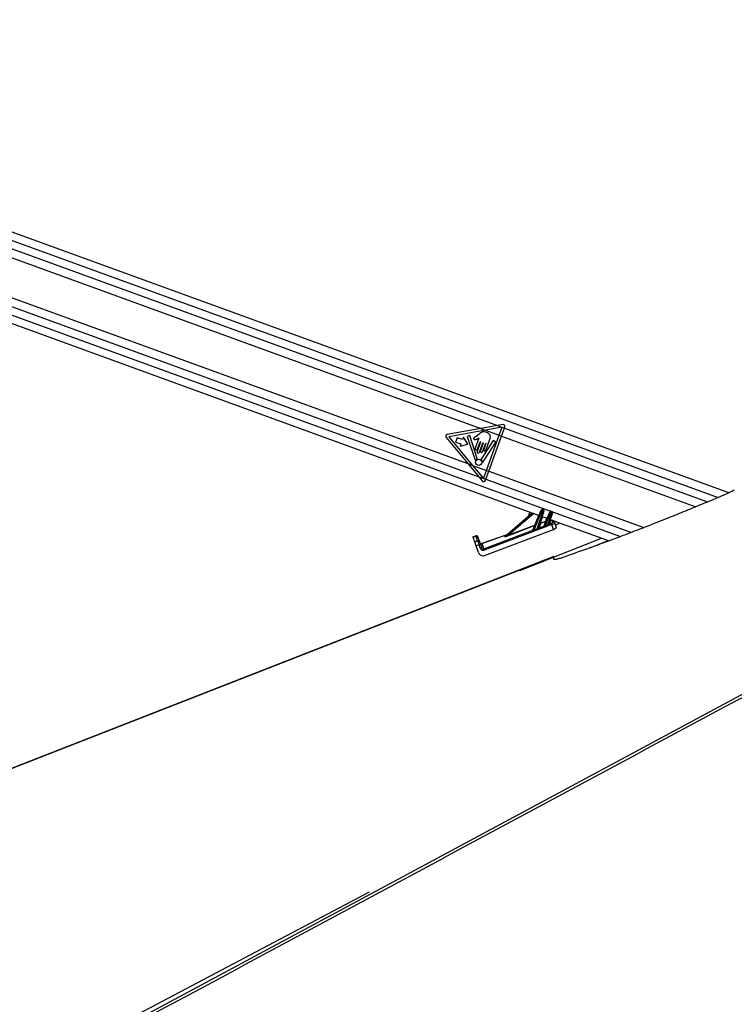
# Model space of a CAD drawing. Header units: millimetres. Extents: x 20 to 26560, y 16 to 18133.
# Tile 44 of 106: x 10151 to 11083, y 6168 to 7453. Entities that reach past the tile are written whole.
import ezdxf

# ---------------------------------------------------------------- set-up
doc = ezdxf.new("R2010")
doc.units = ezdxf.units.MM
doc.header["$LTSCALE"] = 2

msp = doc.modelspace()

# ---------------------------------------------------------------- linework, layer by layer
at = {"color": 7, "linetype": 'Continuous', "lineweight": 25}
for p, q in [((11075.56, 6835.16), (9379.49, 7452.59)), ((9347.8, 7344.93), (10828.36, 6805.96)), ((9718.24, 7295.66), (10752.38, 6919.2)), ((9708.78, 7247.14), (10735.47, 6873.39)), ((10780.86, 6924.31), (10774.23, 6923.12)), ((10752.38, 6919.2), (10708.47, 6911.32)), ((10758.45, 6916.99), (10710.42, 6908.37)), ((10749.94, 6911.91), (10746.04, 6908.87)), ((10774.23, 6923.12), (10752.38, 6919.2)), ((10752.38, 6919.2), (10758.45, 6916.99)), ((10780.05, 6920.86), (10758.45, 6916.99)), ((10758.45, 6916.99), (10776.27, 6910.5)), ((10774.23, 6923.12), (10783.14, 6919.88)), ((10776.27, 6910.5), (10780.05, 6920.86)), ((10779.33, 6909.39), (10783.14, 6919.88)), ((10783.14, 6919.88), (10783.58, 6921.08)), ((10707.03, 6907.36), (10735.47, 6873.39)), ((10710.42, 6908.37), (10741.56, 6871.18)), ((10721.54, 6907.22), (10719.5, 6901.61)), ((10719.5, 6901.61), (10726.38, 6899.11)), ((10728.42, 6904.71), (10721.54, 6907.22)), ((10726.38, 6899.11), (10725.25, 6896.01)), ((10725.25, 6896.01), (10735.33, 6899.02)), ((10729.55, 6907.81), (10728.42, 6904.71)), ((10735.33, 6899.02), (10729.55, 6907.81)), ((10737.87, 6910), (10734.32, 6908.78)), ((10734.32, 6908.78), (10744.86, 6878.05)), ((10747.72, 6880.05), (10737.87, 6910)), ((10749.69, 6906.83), (10744.87, 6893.58)), ((10751.92, 6901.69), (10747.47, 6889.45)), ((10748.09, 6892.41), (10751.52, 6901.84)), ((10750.68, 6888.28), (10755.14, 6900.52)), ((10755.54, 6900.37), (10751.74, 6889.94)), ((10768.53, 6903.63), (10752.82, 6879.28)), ((10754.56, 6888.92), (10758.65, 6900.15)), ((10755.19, 6875.8), (10771.79, 6901.53)), ((10759.05, 6900.01), (10756.06, 6891.79)), ((10758.88, 6890.76), (10764.22, 6905.44)), ((10759.57, 6864.62), (10776.27, 6910.5)), ((10762.62, 6863.51), (10779.33, 6909.39)), ((10771.79, 6901.53), (10768.53, 6903.63)), ((10776.27, 6910.5), (10779.33, 6909.39)), ((10735.47, 6873.39), (10741.56, 6871.18)), ((10735.47, 6873.39), (10749.77, 6856.31)), ((10741.56, 6871.18), (10759.57, 6864.62)), ((10741.56, 6871.18), (10755.78, 6854.19)), ((10755.78, 6854.19), (10759.57, 6864.62)), ((10758.81, 6853.02), (10762.62, 6863.51)), ((10759.57, 6864.62), (10762.62, 6863.51)), ((10749.77, 6856.31), (10758.81, 6853.02)), ((10749.77, 6856.31), (10754.19, 6851.03)), ((10758.35, 6851.76), (10758.81, 6853.02)), ((10783.73, 6778.32), (10819.48, 6809.2)), ((10816.23, 6810.38), (10813.95, 6804.42)), ((10820.62, 6786.8), (10831.09, 6812.72)), ((10832.03, 6812.37), (10821.57, 6786.49)), ((10825.9, 6788.27), (10833.55, 6811.82)), ((10834.49, 6811.48), (10827.56, 6790.14)), ((10831.09, 6812.72), (10831.27, 6813.16)), ((10832.54, 6813.73), (10832.03, 6812.37)), ((10833.55, 6811.82), (10832.03, 6812.37)), ((10832.54, 6813.73), (10834.03, 6813.19)), ((10833.55, 6811.82), (10834.03, 6813.19)), ((10834.64, 6811.94), (10834.49, 6811.48)), ((10835.12, 6792.33), (10842.45, 6810.47)), ((10843.39, 6810.12), (10836.24, 6792.44)), ((10839.66, 6793.81), (10844.79, 6809.61)), ((10845.73, 6809.27), (10841.21, 6795.35)), ((10842.45, 6810.47), (10842.63, 6810.91)), ((10843.9, 6811.48), (10843.39, 6810.12)), ((10844.79, 6809.61), (10843.39, 6810.12)), ((10843.9, 6811.48), (10845.27, 6810.98)), ((10844.79, 6809.61), (10845.27, 6810.98)), ((10845.88, 6809.73), (10845.73, 6809.27)), ((10830.09, 6795.31), (10828.21, 6789.53)), ((10829.92, 6795.74), (10837.07, 6798.44)), ((10830.09, 6795.31), (10829.92, 6795.74)), ((10837.23, 6798), (10830.09, 6795.31)), ((10832.24, 6804.55), (10839.06, 6802.07)), ((10834.83, 6792.06), (10837.23, 6798)), ((10837.23, 6798), (10837.07, 6798.44)), ((10841.74, 6794.61), (10844.29, 6795.56)), ((10842.93, 6800.66), (10919.65, 6772.73)), ((10844.95, 6793.81), (10844.29, 6795.56)), ((10846.04, 6796.61), (10845.18, 6799.08)), ((10847.76, 6797.9), (10848.63, 6795.42)), ((10848.63, 6795.42), (10850.63, 6789.67)), ((10853.04, 6794.9), (10855.55, 6796.07)), ((10756.06, 6762.31), (10820.33, 6786.54)), ((10844.95, 6793.81), (10756.73, 6760.56)), ((10757.07, 6753.65), (10847.12, 6787.58)), ((10788.97, 6780.31), (10822.6, 6792.98)), ((10822.76, 6792.55), (10789.14, 6779.87)), ((10820.33, 6786.54), (10822.76, 6792.55)), ((10820.33, 6786.52), (10820.33, 6786.54)), ((10822.76, 6792.55), (10822.6, 6792.98)), ((10828.19, 6789.5), (10834.84, 6792)), ((10847.12, 6787.58), (10844.95, 6793.81)), ((10742.06, 6778.04), (10745.84, 6779.35)), ((10742.29, 6777.37), (10742.06, 6778.04)), ((10746.07, 6778.68), (10742.29, 6777.37)), ((10744.34, 6771.49), (10742.29, 6777.37)), ((10744.34, 6771.49), (10748.12, 6772.8)), ((10746.19, 6766.18), (10744.34, 6771.49)), ((10746.07, 6778.68), (10745.84, 6779.35)), ((10748.12, 6772.8), (10746.07, 6778.68)), ((10748.39, 6778.12), (10748.61, 6777.49)), ((10748.61, 6777.49), (10750.66, 6771.6)), ((10750.66, 6771.6), (10751.89, 6768.07)), ((10753.56, 6769.36), (10786.76, 6780.93)), ((10783.58, 6778.23), (10784.65, 6779.16)), ((10789.14, 6779.87), (10788.97, 6780.31)), ((10803.12, 6733.92), (10909.61, 6776.38)), ((10749.97, 6767.5), (10746.19, 6766.18)), ((10749.24, 6757.42), (10746.19, 6766.18)), ((10751.51, 6763.08), (10749.97, 6767.5)), ((10751.89, 6768.07), (10753.43, 6763.65)), ((10753.71, 6769.08), (10756.06, 6762.31)), ((10756.73, 6760.56), (10756.06, 6762.31)), ((10847.49, 6751.98), (9363.28, 6172.22)), ((10847.49, 6751.61), (10847.49, 6751.98)), ((10847.49, 6748.68), (10847.49, 6750.73)), ((10606.76, 6314.31), (10191.55, 6095.23))]:
    msp.add_line(p, q, dxfattribs=at)
at = {"color": 8, "linetype": 'Continuous', "lineweight": 25}
for p, q in [((9382.48, 7440.61), (11061.87, 6829.26)), ((9382.84, 7429.63), (10774.23, 6923.12)), ((9360.7, 7351.12), (10843.17, 6811.46)), ((9369.59, 7358.74), (10749.77, 6856.31)), ((10783.14, 6919.88), (11048.02, 6823.45)), ((10779.33, 6909.39), (11032.76, 6817.13)), ((10762.62, 6863.51), (10964.8, 6789.91)), ((10758.81, 6853.02), (10949, 6783.78)), ((10821.54, 6808.45), (10788.97, 6780.31)), ((10845.82, 6810.5), (10934.41, 6778.25)), ((10822.6, 6792.98), (10827.91, 6806.13)), ((10832.72, 6804.37), (10829.92, 6795.74)), ((10837.07, 6798.44), (10838.6, 6802.23)), ((10843.69, 6800.38), (10841.86, 6794.74)), ((10786.12, 6780.38), (10753.71, 6769.08)), ((10894.7, 6763.61), (10918.56, 6773.13))]:
    msp.add_line(p, q, dxfattribs=at)
at = {"color": 8, "linetype": 'Continuous', "lineweight": 25, "flags": 128}
msp.add_lwpolyline([(10300.51, 6146.58), (11674.55, 6884.74), (11874.28, 6992.04), (12074.02, 7099.34), (12273.77, 7206.64), (12473.54, 7313.95), (12587.96, 7375.41)], dxfattribs=at)
at = {"color": 7, "linetype": 'Continuous', "lineweight": 25, "flags": 128}
msp.add_lwpolyline([(10847.49, 6752.37), (10116.2, 6466.71), (9403.46, 6188.3)], dxfattribs=at)
at = {"color": 7, "linetype": 'Continuous', "lineweight": 25}
msp.add_circle((10749.59, 6875.1), 4.08, dxfattribs=at)
for centre, radius, start, end in [((10781.29, 6921.91), 2.43, 339.99696, 100.17473), ((10708.9, 6908.92), 2.43, 100.17473, 219.93926), ((10751.72, 6901.76), 0.214, 339.99696, 159.99696), ((10755.34, 6900.45), 0.214, 339.99696, 159.99696), ((10758.85, 6900.08), 0.214, 339.99696, 159.99696), ((10746.48, 6892.99), 1.71, 159.99696, 339.99696), ((10749.07, 6888.86), 1.71, 159.99696, 339.99696), ((10753.15, 6889.43), 1.5, 159.99696, 339.99696), ((10757.47, 6891.27), 1.5, 159.99696, 339.99696), ((10745.24, 6878.18), 0.406, 198.93517, 324.66531), ((10749.59, 6875.1), 4.93, 115.12416, 144.66531), ((10747.33, 6879.93), 0.406, 295.12416, 18.19789), ((10753.17, 6879.06), 0.406, 147.17878, 227.96277), ((10749.59, 6875.1), 4.93, 9.96265, 47.96277), ((10754.85, 6876.02), 0.406, 189.96265, 327.17878), ((10756.06, 6852.59), 2.43, 219.93926, 339.99696), ((10829.11, 6805.81), 7.19, 66.00985, 73.98406), ((10832.2, 6812.79), 1, 69.99696, 157.99696), ((10831.57, 6804.91), 7.19, 66.00985, 73.98406), ((10833.69, 6812.25), 1, 341.99696, 69.99696), ((10840.47, 6803.56), 7.19, 66.00985, 73.98406), ((10843.56, 6810.54), 1, 69.99696, 157.99696), ((10842.81, 6802.71), 7.19, 66.00985, 73.98406), ((10844.93, 6810.04), 1, 341.99696, 69.99696), ((10829.92, 6795.78), 0.501, 163.2646, 289.80469), ((10830.92, 6799.23), 3.63, 245.92962, 254.06429), ((10838.51, 6801.69), 3.55, 246.08627, 253.90764), ((10837.08, 6798.45), 0.481, 288.82392, 337.82328), ((10841.69, 6795.21), 0.501, 163.2646, 289.80469), ((10845.89, 6797.23), 1.99, 19.66747, 111.04935), ((10846.76, 6794.75), 1.99, 19.66747, 111.04935), ((10820.18, 6786.99), 0.481, 288.82392, 337.82328), ((10820.18, 6786.97), 0.475, 288.23995, 337.76194), ((10837.58, 6793.1), 17.32, 202.43509, 203.38832), ((10824.04, 6796.23), 3.55, 246.08627, 253.90764), ((10822.61, 6793), 0.481, 288.82392, 337.82328), ((10841.28, 6794.54), 16.61, 202.17342, 203.26115), ((10828.04, 6789.98), 0.508, 165.20955, 287.93168), ((10828.04, 6790), 0.501, 163.2646, 289.80469), ((10834.67, 6792.51), 0.481, 288.82392, 337.82328), ((10834.65, 6792.48), 0.509, 291.74012, 336.9905), ((10850.08, 6797.96), 14.89, 201.72054, 203.13214), ((10852.98, 6799.08), 14.33, 201.59993, 203.12247), ((10841.64, 6795.13), 0.533, 171.34273, 281.0133), ((10746.5, 6777.46), 2, 19.21077, 109.21077), ((10746.74, 6776.82), 1.98, 19.72578, 109.71668), ((10748.79, 6770.94), 1.98, 19.72578, 109.71668), ((10752.9, 6771.25), 2, 199.21077, 289.21077), ((10752.99, 6770.94), 1.99, 199.66747, 291.04935), ((10783.47, 6778.62), 0.403, 285.8189, 310.72966), ((10784.54, 6779.55), 0.403, 285.8189, 310.72966), ((10754.05, 6757.31), 10.97, 101.33893, 111.82269), ((10755.59, 6752.89), 10.97, 101.33893, 111.82269)]:
    msp.add_arc(centre, radius, start, end, dxfattribs=at)
at = {"color": 8, "linetype": 'Continuous', "lineweight": 25}
msp.add_arc((10843.55, 6800.92), 0.511, 224.38903, 275.60488, dxfattribs=at)
at = {"color": 7, "linetype": 'Continuous', "lineweight": 25}
for centre, major_axis, ratio, start_param, end_param in [((10839.88, 6794.51), (1.32, 0.89), 0.1413197, 5.7955305, 6.1050657), ((10844.17, 6795.9), (1.87, 0.71), 0.177897, 4.7065772, 6.2785295), ((10844.87, 6794.06), (3.76, 1.36), 0.0660033, 4.710393, 6.2823453), ((10905.83, 6816.64), (102.89, 38.71), 0.0227344, 2.4518242, 2.5216581), ((10905.83, 6816.66), (102.88, 38.72), 0.0181876, 2.4518193, 2.5216531), ((10826.23, 6789.3), (1.32, 0.89), 0.1413197, 6.0198681, 6.1050657), ((10826.41, 6788.84), (1.8, 0.72), 0.1362995, 6.0850685, 6.1702661), ((10836.74, 6792.79), (1.92, 0.77), 0.1279519, 3.0195311, 3.2135318), ((10836.57, 6793.25), (1.45, 0.97), 0.1251415, 2.9604894, 3.1544901), ((10905.83, 6816.64), (102.89, 38.71), 0.0227344, 2.2607813, 2.3049304), ((10905.83, 6816.66), (102.88, 38.72), 0.0181876, 2.2607764, 2.3049254), ((10840.06, 6794.05), (1.8, 0.72), 0.1362995, 5.8607309, 6.1702661), ((10846.89, 6788.26), (3.74, 1.42), 0.177897, 4.7065772, 6.2785295), ((10859.13, 6795.67), (9.36, 3.54), 0.177897, 2.2100101, 3.1369368), ((10750.06, 6767.24), (-1.97, 5.67), 0.0003891, 0.1882216, 1.5247934), ((10790.41, 6780.83), (6.89, 2.7), 0.0588183, 2.9766642, 4.504268), ((10790.23, 6781.29), (6.57, 3.07), 0.0492954, 2.9686756, 4.4962794), ((10788.7, 6780.67), (4.08, 1.57), 0.0595806, 2.722357, 2.9772863), ((10754.91, 6759.39), (-2.05, 5.79), 0.976801, 1.5664132, 3.1619593), ((10755.29, 6764.39), (-1.36, 3.86), 0.976801, 1.5664132, 3.1619593), ((10755.32, 6764.3), (-0.71, 2), 0.9409984, 1.5674146, 3.1629607), ((10760.14, 6750.47), (-6.58, 18.89), 0.0141088, 6.1068705, 6.2831853)]:
    msp.add_ellipse(centre, major_axis=major_axis, ratio=ratio, start_param=start_param, end_param=end_param, dxfattribs=at)
at = {"color": 8, "linetype": 'Continuous', "lineweight": 25}
for centre, major_axis, ratio, start_param, end_param in [((10856.41, 6803.32), (11.23, 4.25), 0.177897, 2.8705189, 3.1369368), ((10857.11, 6801.47), (9.34, 3.59), 0.2225987, 2.7969828, 3.13447)]:
    msp.add_ellipse(centre, major_axis=major_axis, ratio=ratio, start_param=start_param, end_param=end_param, dxfattribs=at)
msp.add_open_spline([(12596.4, 7375.9), (12561.23, 7356.95), (12396.3, 7268.12), (12101.15, 7109.68), (11711.48, 6900.26), (11321.73, 6690.88), (10932, 6481.49), (10542.26, 6272.11), (10282.43, 6132.53), (10152.52, 6062.73)], degree=3, knots=[0, 0, 0, 0, 0.04322563, 0.2026878, 0.36215022, 0.52161267, 0.68107511, 0.84053756, 1, 1, 1, 1], dxfattribs=at)
at = {"color": 7, "linetype": 'Continuous', "lineweight": 25}
for points, knots in [([(10764.22, 6905.44), (10764.49, 6906.37), (10765.01, 6908.15), (10764.28, 6910.95), (10762.45, 6913.03), (10759.99, 6914.33), (10757.32, 6915.02), (10754.52, 6914.9), (10752.06, 6913.62), (10750.65, 6912.48), (10749.94, 6911.91)], [0, 0, 0, 0, 0.1310602, 0.2510236, 0.3769161, 0.5013552, 0.6271609, 0.7506501, 0.8753565, 1, 1, 1, 1]), ([(10746.04, 6908.87), (10745.35, 6908.44), (10744.49, 6907.89), (10743.41, 6907.28), (10743.02, 6906.76), (10742.88, 6906.23), (10742.94, 6905.81), (10743.16, 6905.38), (10743.75, 6904.96), (10744.32, 6904.93), (10744.6, 6904.92)], [0, 0, 0, 0, 0.369532, 0.4622338, 0.5578405, 0.6537113, 0.7001721, 0.7470017, 0.8728446, 1, 1, 1, 1]), ([(10744.6, 6904.92), (10745.22, 6904.95), (10746.37, 6905.02), (10747.37, 6905.57), (10747.83, 6905.82)], [0, 0, 0, 0, 0.5468478, 1, 1, 1, 1]), ([(10747.83, 6905.82), (10748.08, 6906.02), (10748.58, 6906.4), (10749.13, 6906.7), (10749.4, 6906.83)], [0, 0, 0, 0, 0.5191471, 1, 1, 1, 1]), ([(10749.4, 6906.83), (10749.45, 6906.84), (10749.54, 6906.86), (10749.64, 6906.85), (10749.69, 6906.83), (10749.69, 6906.83)], [0, 0, 0, 0, 0.51399015, 0.98490145, 1, 1, 1, 1]), ([(11082.89, 6839.36), (11082.16, 6838.82), (11080.7, 6837.74), (11076.49, 6835.52), (11072.92, 6833.94), (11071.04, 6833.12)], [0, 0, 0, 0, 0.3219132, 0.6431267, 1, 1, 1, 1]), ([(11071.04, 6833.12), (11064.17, 6830.22), (11050.43, 6824.42), (11029.55, 6815.78), (11008.48, 6807.18), (10983.84, 6797.3), (10960.87, 6788.31), (10939.69, 6780.21), (10923.67, 6774.19), (10907.6, 6768.27), (10886.07, 6760.47), (10870.05, 6754.81), (10859.36, 6751.04)], [0, 0, 0, 0, 0.09938202, 0.19876028, 0.2987532, 0.3987406, 0.5467407, 0.62121735, 0.69569137, 0.77158852, 0.84749197, 1, 1, 1, 1]), ([(10821.69, 6786.23), (10821.57, 6786.19), (10821.36, 6786.11), (10821.04, 6786.08), (10820.75, 6786.12), (10820.5, 6786.23), (10820.39, 6786.33), (10820.31, 6786.43), (10820.32, 6786.48), (10820.33, 6786.52)], [0, 0, 0, 0, 0.1677551, 0.3094261, 0.4421052, 0.5973632, 0.7692312, 0.8002226, 1, 1, 1, 1]), ([(10820.62, 6786.8), (10820.61, 6786.74), (10820.59, 6786.64), (10820.7, 6786.47), (10820.87, 6786.34), (10821.01, 6786.31), (10821.14, 6786.31), (10821.23, 6786.33), (10821.39, 6786.38), (10821.49, 6786.44), (10821.57, 6786.49)], [0, 0, 0, 0, 0.2158633, 0.4289558, 0.5802581, 0.6862162, 0.7010964, 0.8134316, 0.8319841, 1, 1, 1, 1]), ([(10825.9, 6788.27), (10826.07, 6788.41), (10826.55, 6788.8), (10827.01, 6789.39), (10827.37, 6789.85), (10827.5, 6790.03), (10827.53, 6790.1), (10827.54, 6790.11)], [0, 0, 0, 0, 0.2389524, 0.6746888, 0.8398778, 0.9571612, 1, 1, 1, 1]), ([(10828.19, 6789.5), (10828.18, 6789.49), (10828.14, 6789.44), (10827.97, 6789.28), (10827.5, 6788.9), (10826.86, 6788.39), (10826.25, 6788.09), (10826.02, 6787.98)], [0, 0, 0, 0, 0.0443469, 0.1614893, 0.3224146, 0.7494638, 1, 1, 1, 1]), ([(10836.38, 6792.11), (10836.26, 6792.06), (10836.02, 6791.97), (10835.63, 6791.9), (10835.25, 6791.89), (10834.96, 6791.95), (10834.88, 6791.99), (10834.84, 6792)], [0, 0, 0, 0, 0.1896653, 0.387972, 0.5975579, 0.804387, 1, 1, 1, 1]), ([(10835.12, 6792.28), (10835.14, 6792.26), (10835.19, 6792.22), (10835.32, 6792.18), (10835.46, 6792.16), (10835.57, 6792.17), (10835.76, 6792.2), (10835.98, 6792.28), (10836.15, 6792.39), (10836.24, 6792.44)], [0, 0, 0, 0, 0.204018, 0.3683635, 0.408955, 0.5625699, 0.6085277, 0.8027053, 1, 1, 1, 1]), ([(10839.66, 6793.81), (10839.83, 6793.94), (10840.25, 6794.26), (10840.7, 6794.75), (10841.01, 6795.09), (10841.09, 6795.19), (10841.11, 6795.21)], [0, 0, 0, 0, 0.2922663, 0.7286182, 0.93734, 1, 1, 1, 1]), ([(10841.74, 6794.61), (10841.71, 6794.59), (10841.6, 6794.51), (10841.2, 6794.23), (10840.58, 6793.81), (10840.03, 6793.56), (10839.8, 6793.45)], [0, 0, 0, 0, 0.0628274, 0.2676698, 0.6966282, 1, 1, 1, 1]), ([(10847.49, 6752.37), (10847.49, 6752.37), (10847.49, 6752.43), (10847.49, 6752.21), (10847.49, 6751.98)], [0, 0, 0, 0, 0.0067382, 1, 1, 1, 1]), ([(10859.36, 6751.04), (10857.71, 6750.48), (10854.39, 6749.37), (10850.48, 6748.41), (10847.94, 6748.11), (10847.64, 6748.5), (10847.49, 6748.68)], [0, 0, 0, 0, 0.2596263, 0.5198623, 0.765905, 1, 1, 1, 1])]:
    msp.add_open_spline(points, degree=3, knots=knots, dxfattribs=at)

doc.saveas('drawing.dxf')
